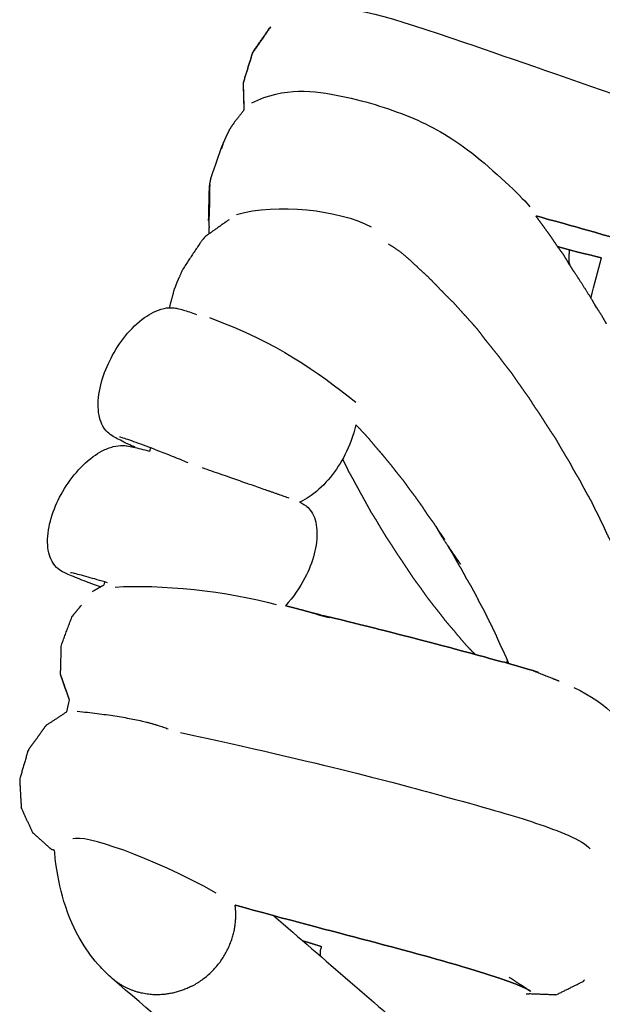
# Model space of a CAD drawing. Header units: millimetres. Extents: x 1225 to 3243, y -459 to 536.
# Tile 2 of 26: x 1225 to 1324, y -126 to 41. Entities that reach past the tile are written whole.
import ezdxf

# ---------------------------------------------------------------- set-up
doc = ezdxf.new("R2010")
doc.units = ezdxf.units.MM
doc.header["$MEASUREMENT"] = 0
doc.layers.add('Swipe - Sofa 2 seater', color=18, linetype='Continuous', true_color=0x000000)

msp = doc.modelspace()

# ---------------------------------------------------------------- linework, layer by layer
at = {"layer": 'Swipe - Sofa 2 seater'}
for points, knots in [([(1490.26, -43.8), (1368.45, -65.89), (1367.65, -39.12), (1389.71, -16.55), (1362.37, 11.33), (1343.67, 38.23), (1318.57, 67.11), (1306.42, 73.28), (1286.7, 78.06), (1305.09, 100.64), (1364.82, 176.23), (1464.1, 271.85), (1665.37, 403.76), (1791.17, 455.65), (1884.19, 480.18), (1919.28, 484.4), (1913.16, 467.08), (1913.6, 457.33), (1918.6, 442.14), (1930.63, 425.1), (1950.17, 398.43), (1955.18, 382.38), (1960.84, 377.96)], [1.282662, 1.282662, 1.282662, 1.282662, 2.723752, 7.781743, 37.324996, 76.472112, 154.766344, 193.91346, 233.060576, 272.207692, 311.354808, 349.726714, 353.365441, 391.737348, 430.884463, 470.031579, 509.178695, 548.325811, 587.472927, 626.620043, 665.767159, 684.136707, 684.136707, 684.136707, 684.136707]), ([(1274.33, 43.2), (1281.02, 43.54), (1295.58, 38.98), (1342.76, 22.23), (1358.54, 17.51)], [0, 0, 0, 0, 38.438196, 87.012747, 87.012747, 87.012747, 87.012747])]:
    msp.add_open_spline(points, degree=3, knots=knots, dxfattribs=at)
at = {"layer": 'Swipe - Sofa 2 seater', "color": 18, "lineweight": -3, "true_color": 0x000000}
for points, degree, knots in [([(1267.32, 39.81), (1265.78, 37.61), (1264.25, 35.42), (1263.44, 32.84), (1262.64, 30.26), (1262.71, 27.95), (1262.77, 25.65)], 2, [20.999331, 20.999331, 20.999331, 21.999561, 21.999561, 22.999791, 22.999791, 23.906016, 23.906016, 23.906016]), ([(1262.81, 25.7), (1262.75, 28.02), (1262.69, 30.33), (1263.5, 32.94), (1264.31, 35.54), (1265.81, 37.67), (1267.31, 39.81)], 2, [7.101232, 7.101232, 7.101232, 8, 8, 9, 9, 9.965408, 9.965408, 9.965408]), ([(1262.81, 25.7), (1261.86, 24.48), (1260.9, 23.26), (1260.6, 22.78), (1260.29, 22.29), (1260.04, 21.78), (1259.79, 21.26), (1259.56, 20.74), (1259.32, 20.21)], 2, [1.434561, 1.434561, 1.434561, 2, 2, 3, 3, 4, 4, 5, 5, 5]), ([(1257.18, 14.1), (1257.35, 14.64), (1257.53, 15.17), (1258.42, 17.69), (1259.32, 20.21), (1259.13, 19.65), (1258.94, 19.09)], 2, [1, 1, 1, 2, 2, 3, 3, 4, 4, 4]), ([(1256.89, 11.78), (1256.83, 9.32), (1256.78, 6.86), (1256.83, 7.44), (1256.88, 8.01), (1256.92, 10.5), (1256.96, 12.98), (1256.92, 12.38), (1256.89, 11.78)], 2, [0, 0, 0, 1, 1, 2, 2, 3, 3, 4, 4, 4]), ([(1316.88, 1.3), (1316.38, 1.98), (1315.89, 2.66), (1315.42, 3.38), (1314.95, 4.09), (1314.44, 4.78), (1313.94, 5.48), (1313.42, 6.19), (1312.9, 6.9), (1312.63, 7.28), (1312.36, 7.66)], 2, [-26, -26, -26, -25, -25, -24, -24, -23, -23, -22, -22, -21.484397, -21.484397, -21.484397]), ([(1343.3, -2.05), (1343.05, -1.94), (1342.79, -1.83), (1342.52, -1.71), (1342.24, -1.59), (1341.94, -1.47), (1341.65, -1.35), (1341.35, -1.23), (1341.05, -1.1), (1340.72, -0.99), (1340.4, -0.87), (1340.06, -0.75), (1339.72, -0.63), (1339.38, -0.49), (1339.03, -0.36), (1338.67, -0.24), (1338.31, -0.11), (1337.93, 0.02), (1337.56, 0.15), (1337.18, 0.29), (1336.79, 0.42), (1336.39, 0.55), (1335.99, 0.68), (1335.59, 0.83), (1335.19, 0.97), (1334.77, 1.11), (1334.35, 1.25), (1333.92, 1.38), (1333.49, 1.5), (1333.05, 1.66), (1332.62, 1.81), (1332.17, 1.93), (1331.72, 2.06), (1331.26, 2.22), (1330.8, 2.38), (1330.34, 2.52), (1329.87, 2.66), (1329.38, 2.8), (1328.88, 2.93), (1328.4, 3.09), (1327.91, 3.25), (1327.4, 3.4), (1326.89, 3.54), (1326.37, 3.7), (1325.86, 3.85), (1325.34, 4.01), (1324.82, 4.16), (1324.28, 4.3), (1323.74, 4.44), (1323.21, 4.61), (1322.67, 4.78), (1322.12, 4.94), (1321.57, 5.1), (1321, 5.25), (1320.43, 5.39), (1319.86, 5.57), (1319.29, 5.75), (1318.71, 5.89), (1318.12, 6.04), (1317.52, 6.23), (1316.93, 6.41), (1316.32, 6.58), (1315.7, 6.75), (1315.08, 6.89), (1314.45, 7.04), (1313.83, 7.24), (1313.21, 7.44), (1312.78, 7.55), (1312.36, 7.66)], 2, [-58, -58, -58, -57, -57, -56, -56, -55, -55, -54, -54, -53, -53, -52, -52, -51, -51, -50, -50, -49, -49, -48, -48, -47, -47, -46, -46, -45, -45, -44, -44, -43, -43, -42, -42, -41, -41, -40, -40, -39, -39, -38, -38, -37, -37, -36, -36, -35, -35, -34, -34, -33, -33, -32, -32, -31, -31, -30, -30, -29, -29, -28, -28, -27, -27, -26, -26, -25, -25, -24.342952, -24.342952, -24.342952]), ([(1256.2, 4.16), (1255.8, 3.66), (1255.4, 3.17), (1253.89, 0.89), (1252.38, -1.38), (1252.15, -1.92), (1251.92, -2.45), (1251.66, -2.99), (1251.41, -3.54), (1251.21, -4.1), (1251, -4.67)], 2, [-1, -1, -1, 0, 0, 1, 1, 2, 2, 3, 3, 4, 4, 4]), ([(1287.28, 2.93), (1288.28, 2.28), (1289.28, 1.62), (1290.13, 0.89), (1290.98, 0.16), (1291.75, -0.56), (1292.53, -1.29), (1293.29, -1.99), (1294.05, -2.69), (1294.77, -3.44), (1295.5, -4.18), (1296.22, -4.94), (1296.95, -5.69), (1297.7, -6.43), (1298.45, -7.16), (1299.14, -7.95), (1299.84, -8.73), (1300.52, -9.47), (1301.2, -10.22), (1301.85, -10.95), (1302.49, -11.68), (1303.06, -12.45), (1303.63, -13.22), (1304.23, -13.95), (1304.82, -14.68), (1305.4, -15.41), (1305.99, -16.14), (1306.53, -16.87), (1307.08, -17.6), (1307.63, -18.29), (1308.18, -18.98), (1308.67, -19.7), (1309.16, -20.43), (1309.66, -21.13), (1310.15, -21.84), (1310.65, -22.53), (1311.15, -23.21), (1311.6, -23.94), (1312.05, -24.66), (1312.52, -25.34), (1313, -26.02), (1313.43, -26.72), (1313.87, -27.41), (1314.31, -28.1), (1314.75, -28.78), (1315.2, -29.44), (1315.65, -30.1), (1316.05, -30.81), (1316.45, -31.52), (1316.86, -32.22), (1317.27, -32.91), (1317.69, -33.59), (1318.1, -34.26), (1318.47, -34.97), (1318.84, -35.68), (1319.25, -36.33), (1319.65, -36.98), (1320.01, -37.68), (1320.36, -38.37), (1320.74, -39.05), (1321.11, -39.72), (1321.49, -40.38), (1321.88, -41.03)], 2, [-22, -22, -22, -21, -21, -20, -20, -19, -19, -18, -18, -17, -17, -16, -16, -15, -15, -14, -14, -13, -13, -12, -12, -11, -11, -10, -10, -9, -9, -8, -8, -7, -7, -6, -6, -5, -5, -4, -4, -3, -3, -2, -2, -1, -1, 0, 0, 1, 1, 2, 2, 3, 3, 4, 4, 5, 5, 6, 6, 7, 7, 8, 8, 9, 9, 9]), ([(1323.49, 0.51), (1322.53, 0.76), (1321.57, 1.01), (1320.56, 1.24), (1319.54, 1.47), (1318.57, 1.74), (1317.6, 2), (1316.83, 2.22), (1316.06, 2.43)], 2, [5.079314, 5.079314, 5.079314, 6, 6, 7, 7, 8, 8, 8.828764, 8.828764, 8.828764]), ([(1318.19, -0.81), (1318.1, -0.54), (1318, -0.26), (1318.02, 0.81), (1318.04, 1.88)], 2, [0.8757268, 0.8757268, 0.8757268, 1, 1, 1.4196071, 1.4196071, 1.4196071]), ([(1321.87, -6.55), (1320.71, -4.71), (1319.54, -2.87), (1319.09, -2.2), (1318.64, -1.52), (1318.2, -0.83), (1317.75, -0.13)], 2, [-1, -1, -1, 0, 0, 1, 1, 2.000001, 2.000001, 2.000001]), ([(1244.32, -31.68), (1243.88, -31.48), (1243.48, -31.29), (1243.11, -31.11), (1242.08, -30.61), (1241.39, -30.26), (1240.79, -29.92), (1240.54, -29.77), (1240.15, -29.54), (1239.83, -29.27), (1239.54, -29.03), (1239.2, -28.71), (1238.84, -28.06), (1238.59, -27.63), (1238.4, -27.11), (1238.12, -26.02), (1238.05, -25.41), (1238.03, -24.8), (1237.94, -22), (1238.94, -18.92), (1240.21, -16.48), (1241.53, -13.91), (1243.53, -11.3), (1245.9, -9.61), (1246.37, -9.27), (1246.87, -8.96), (1247.39, -8.71), (1247.96, -8.42), (1248.6, -8.18), (1249.2, -8.05), (1249.83, -7.92), (1250.31, -7.91), (1251.03, -7.96), (1251.26, -8.01), (1251.46, -8.05), (1251.86, -8.13), (1252.1, -8.2), (1252.51, -8.32), (1253.12, -8.51), (1253.84, -8.75), (1254.74, -9.07)], 3, [-36.914888, -36.914888, -36.914888, -36.914888, -34.658847, -34.658847, -34.658847, -28.551227, -28.551227, -28.551227, -25.320075, -25.320075, -25.320075, -23.104464, -23.104464, -23.104464, -21.485347, -21.485347, -19.645337, -19.645337, -19.645337, -10.842991, -10.842991, -10.842991, -1.751594, -1.751594, -1.751594, 0, 0, 0, 1.984168, 1.984168, 1.984168, 4.062484, 4.062484, 5.723012, 5.723012, 5.723012, 8.895432, 8.895432, 8.895432, 13.975347, 13.975347, 13.975347, 13.975347]), ([(1281.77, -27.81), (1281.39, -29.62), (1280.7, -31.41), (1279.91, -32.95), (1278.58, -35.51), (1276.58, -38.13), (1274.21, -39.82), (1273.74, -40.15), (1273.24, -40.46), (1272.72, -40.72), (1272.57, -40.8), (1272.4, -40.88), (1272.23, -40.95)], 3, [61.434967, 61.434967, 61.434967, 61.434967, 66.969861, 66.969861, 66.969861, 76.061062, 76.061062, 76.061062, 77.812777, 77.812777, 77.812777, 78.367306, 78.367306, 78.367306, 78.367306]), ([(1281.77, -27.81), (1282.07, -28.12), (1282.36, -28.42), (1283.08, -29.19), (1283.81, -29.97), (1284.45, -30.74), (1285.09, -31.52), (1285.73, -32.25), (1286.36, -32.98), (1286.97, -33.72), (1287.58, -34.45), (1288.16, -35.2), (1288.74, -35.95), (1289.32, -36.67), (1289.9, -37.38), (1290.42, -38.12), (1290.94, -38.86), (1291.48, -39.55), (1292.02, -40.24)], 2, [-5.378048, -5.378048, -5.378048, -5, -5, -4, -4, -3, -3, -2, -2, -1, -1, 0, 0, 1, 1, 2, 2, 3, 3, 3]), ([(1253.33, -34.28), (1252.42, -33.91), (1251.53, -33.55), (1250.67, -33.21), (1249.79, -32.86), (1248.96, -32.53), (1248.17, -32.22), (1246.74, -31.66), (1245.49, -31.19), (1244.48, -30.83), (1243.43, -30.45), (1242.58, -30.16), (1242.09, -30.02), (1241.88, -29.95), (1241.72, -29.91), (1241.67, -29.9)], 3, [127.60972, 127.60972, 127.60972, 127.60972, 130.592585, 130.592585, 130.592585, 133.628976, 133.628976, 133.628976, 139.197502, 139.197502, 139.197502, 145.08009, 145.08009, 145.08009, 147.615127, 147.615127, 147.615127, 147.615127]), ([(1238.41, -55.35), (1237.03, -54.86), (1235.85, -54.42), (1234.89, -54.05), (1233.81, -53.63), (1233.09, -53.33), (1232.45, -53.02), (1232.19, -52.9), (1231.78, -52.69), (1231.44, -52.45), (1231.14, -52.24), (1230.77, -51.95), (1230.37, -51.35), (1230.11, -50.94), (1229.89, -50.46), (1229.58, -49.42), (1229.49, -48.83), (1229.45, -48.26), (1229.36, -46.91), (1229.56, -45.49), (1230.27, -42.79), (1230.82, -41.41), (1231.48, -40.12), (1232.81, -37.53), (1234.82, -34.94), (1237.19, -33.21), (1237.67, -32.86), (1238.18, -32.53), (1238.71, -32.26), (1239.29, -31.95), (1239.95, -31.69), (1240.57, -31.53), (1241.21, -31.37), (1241.72, -31.33), (1242.46, -31.34), (1242.71, -31.37), (1242.91, -31.4), (1243.33, -31.46), (1243.58, -31.51), (1244.02, -31.61), (1244.75, -31.77), (1245.63, -32), (1246.78, -32.32)], 3, [-39.958824, -39.958824, -39.958824, -39.958824, -34.346895, -34.346895, -34.346895, -28.215626, -28.215626, -28.215626, -24.979453, -24.979453, -24.979453, -22.788269, -22.788269, -22.788269, -21.218076, -21.218076, -19.44984, -19.44984, -19.44984, -15.346608, -15.346608, -10.942288, -10.942288, -10.942288, -1.80218, -1.80218, -1.80218, 0, 0, 0, 2.053375, 2.053375, 2.053375, 4.17856, 4.17856, 5.84822, 5.84822, 5.84822, 9.029269, 9.029269, 9.029269, 14.8885, 14.8885, 14.8885, 14.8885]), ([(1279.52, -33.67), (1279.66, -33.96), (1279.81, -34.26), (1280.15, -34.95), (1280.48, -35.64), (1280.87, -36.32), (1281.25, -36.99), (1281.62, -37.69), (1282, -38.38), (1282.38, -39.08), (1282.76, -39.78), (1283.15, -40.48), (1283.55, -41.19), (1283.93, -41.91), (1284.32, -42.63), (1284.76, -43.31), (1285.2, -43.99), (1285.62, -44.71), (1286.03, -45.43), (1286.47, -46.14), (1286.9, -46.84), (1287.37, -47.55), (1287.84, -48.25), (1288.29, -48.97), (1288.74, -49.69), (1289.23, -50.4), (1289.71, -51.11), (1290.19, -51.84), (1290.67, -52.56), (1291.15, -53.3), (1291.64, -54.03), (1292.17, -54.73), (1292.7, -55.43), (1293.21, -56.17), (1293.72, -56.91), (1294.28, -57.64), (1294.84, -58.37), (1295.42, -59.1), (1296.01, -59.83), (1296.58, -60.58), (1297.16, -61.33), (1297.79, -62.05), (1298.41, -62.76), (1299.03, -63.52), (1299.65, -64.29), (1300.33, -65.04), (1301.01, -65.79), (1301.52, -66.31), (1302.04, -66.82)], 2, [8.570048, 8.570048, 8.570048, 9, 9, 10, 10, 11, 11, 12, 12, 13, 13, 14, 14, 15, 15, 16, 16, 17, 17, 18, 18, 19, 19, 20, 20, 21, 21, 22, 22, 23, 23, 24, 24, 25, 25, 26, 26, 27, 27, 28, 28, 29, 29, 30, 30, 31, 31, 31.689422, 31.689422, 31.689422]), ([(1272.23, -40.95), (1272.44, -41.05), (1272.73, -41.2), (1273.1, -41.44), (1273.27, -41.55), (1273.71, -41.93), (1273.97, -42.2), (1274.23, -42.59), (1274.5, -43), (1274.71, -43.47), (1275.02, -44.52), (1275.12, -45.1), (1275.15, -45.68), (1275.24, -47.03), (1275.04, -48.45), (1274.34, -51.15), (1273.79, -52.53), (1273.13, -53.81), (1272.27, -55.48), (1271.14, -57.14), (1269.82, -58.57)], 3, [50.158314, 50.158314, 50.158314, 50.158314, 52.344647, 52.344647, 53.692109, 53.692109, 55.284729, 55.284729, 55.284729, 56.854802, 56.854802, 58.623026, 58.623026, 58.623026, 62.726188, 62.726188, 67.130465, 67.130465, 67.130465, 72.988096, 72.988096, 72.988096, 72.988096]), ([(1292.74, -41.25), (1293.35, -42.19), (1293.97, -43.13), (1293.5, -42.39), (1293.03, -41.66), (1292.52, -40.95), (1292.02, -40.25)], 2, [-0.590378, -0.590378, -0.590378, 0, 0, 1, 1, 1.998331, 1.998331, 1.998331]), ([(1296.89, -47.31), (1296.41, -46.63), (1295.93, -45.94), (1295.46, -45.22), (1294.99, -44.51)], 2, [0, 0, 0, 1, 1, 1.998047, 1.998047, 1.998047]), ([(1326.28, -50.52), (1325.99, -49.84), (1325.71, -49.16), (1325.43, -48.47), (1325.15, -47.77), (1324.82, -47.13), (1324.49, -46.48), (1324.19, -45.8), (1323.88, -45.12), (1323.55, -44.45), (1323.22, -43.79)], 2, [0, 0, 0, 1, 1, 2, 2, 3, 3, 4, 4, 5, 5, 5]), ([(1297.37, -48.33), (1298.46, -49.91), (1299.55, -51.5), (1299.08, -50.84), (1298.62, -50.17), (1297.54, -48.57), (1296.47, -46.97)], 2, [0.999985, 0.999985, 0.999985, 1.99999, 1.99999, 2.999995, 2.999995, 4, 4, 4]), ([(1307.76, -68.42), (1307.61, -68.04), (1307.47, -67.66), (1307.16, -66.98), (1306.85, -66.3), (1306.52, -65.63), (1306.2, -64.96), (1305.9, -64.25), (1305.6, -63.55), (1305.27, -62.86), (1304.95, -62.18), (1304.61, -61.51), (1304.27, -60.84), (1303.93, -60.14), (1303.6, -59.45), (1303.22, -58.77), (1302.84, -58.1), (1302.49, -57.39), (1302.14, -56.68), (1301.76, -55.99), (1301.39, -55.29), (1300.98, -54.62), (1300.57, -53.95), (1300.2, -53.24), (1299.83, -52.53), (1299.41, -51.84), (1299, -51.15), (1298.61, -50.43), (1298.22, -49.71), (1297.8, -49.02), (1297.37, -48.33)], 2, [6.458319, 6.458319, 6.458319, 7, 7, 8, 8, 9, 9, 10, 10, 11, 11, 12, 12, 13, 13, 14, 14, 15, 15, 16, 16, 17, 17, 18, 18, 19, 19, 20, 20, 21, 21, 21]), ([(1239.6, -54.66), (1238.35, -54.28), (1237.24, -53.96), (1236.31, -53.7), (1235.21, -53.39), (1234.33, -53.17), (1233.81, -53.05), (1233.55, -52.99), (1233.35, -52.96), (1233.35, -52.96)], 3, [134.788631, 134.788631, 134.788631, 134.788631, 139.673152, 139.673152, 139.673152, 145.578551, 145.578551, 145.578551, 148.573335, 148.573335, 148.573335, 148.573335]), ([(1237.05, -56.21), (1237.12, -56.13), (1237.19, -56.04), (1238.11, -55.52), (1239.02, -55)], 2, [9.9578406, 9.9578406, 9.9578406, 10, 10, 10.4348525, 10.4348525, 10.4348525]), ([(1233.82, -60.16), (1233.84, -60.12), (1233.85, -60.07), (1234.52, -59.27), (1235.18, -58.47)], 2, [8.9835485, 8.9835485, 8.9835485, 9, 9, 9.3984129, 9.3984129, 9.3984129]), ([(1275.29, -60.05), (1274.32, -59.77), (1273.35, -59.5), (1272.4, -59.24), (1271.44, -58.99), (1270.63, -58.78), (1269.81, -58.58)], 2, [-10, -10, -10, -9, -9, -8, -8, -7.114943, -7.114943, -7.114943]), ([(1275.29, -60.05), (1276.28, -60.31), (1277.27, -60.56), (1277.27, -60.56), (1277.27, -60.56)], 2, [3.0019254, 3.0019254, 3.0019254, 4, 4, 4.0000057, 4.0000057, 4.0000057]), ([(1275.7, -60.11), (1276.62, -60.31), (1277.55, -60.52), (1278.43, -60.73), (1279.31, -60.93), (1280.13, -61.15), (1280.96, -61.36), (1281.75, -61.56), (1282.55, -61.76), (1283.33, -61.94), (1284.11, -62.12), (1284.87, -62.32), (1285.63, -62.53), (1286.35, -62.7), (1287.08, -62.87), (1287.78, -63.06), (1288.49, -63.25), (1289.18, -63.43), (1289.86, -63.61), (1290.54, -63.77), (1291.21, -63.92), (1291.88, -64.11), (1292.55, -64.3), (1293.21, -64.47), (1293.87, -64.63), (1294.51, -64.8), (1295.15, -64.97), (1295.78, -65.14), (1296.4, -65.31), (1297.02, -65.46), (1297.63, -65.6), (1298.24, -65.78), (1298.85, -65.96), (1299.45, -66.13), (1300.05, -66.29), (1300.64, -66.43), (1301.23, -66.58), (1301.8, -66.75), (1302.37, -66.92), (1302.94, -67.06), (1303.51, -67.19), (1304.07, -67.37), (1304.62, -67.54), (1305.17, -67.69), (1305.73, -67.85), (1306.27, -67.98), (1306.81, -68.11)], 2, [-21, -21, -21, -20, -20, -19, -19, -18, -18, -17, -17, -16, -16, -15, -15, -14, -14, -13, -13, -12, -12, -11, -11, -10, -10, -9, -9, -8, -8, -7, -7, -6, -6, -5, -5, -4, -4, -3, -3, -2, -2, -1, -1, 0, 0, 1, 1, 2, 2, 2]), ([(1233.16, -74.62), (1232.39, -72.44), (1231.63, -70.26), (1231.7, -67.73), (1231.78, -65.21), (1232.7, -62.76), (1233.62, -60.32), (1233.67, -60.28), (1233.72, -60.23), (1233.7, -60.28), (1233.69, -60.33)], 2, [2.016401, 2.016401, 2.016401, 3, 3, 4, 4, 5, 5, 6, 6, 6.018657, 6.018657, 6.018657]), ([(1311.87, -69.59), (1311.39, -69.46), (1310.9, -69.34), (1310.41, -69.19), (1309.91, -69.04), (1309.41, -68.89), (1308.9, -68.74), (1308.39, -68.6), (1307.87, -68.45)], 2, [0, 0, 0, 1, 1, 2, 2, 3, 3, 4, 4, 4]), ([(1231.63, -70.26), (1232.37, -72.45), (1233.12, -74.64), (1233.14, -74.63), (1233.16, -74.62)], 2, [19.999409, 19.999409, 19.999409, 20.999819, 20.999819, 21.441409, 21.441409, 21.441409]), ([(1312.81, -69.92), (1312.34, -69.76), (1311.87, -69.59), (1313.62, -70.28), (1315.37, -70.97), (1315.83, -71.15), (1316.28, -71.34)], 2, [0, 0, 0, 1, 1, 2, 2, 3, 3, 3]), ([(1229.05, -79.1), (1229.15, -78.97), (1229.25, -78.83), (1230.98, -77.7), (1232.7, -76.57)], 2, [31.9334773, 31.9334773, 31.9334773, 32, 32, 32.8555841, 32.8555841, 32.8555841]), ([(1229.05, -79.11), (1229.01, -79.14), (1228.96, -79.17), (1228.28, -80.13), (1227.6, -81.1)], 2, [41.9769508, 41.9769508, 41.9769508, 42, 42, 42.474852, 42.474852, 42.474852]), ([(1226.22, -83.06), (1226.23, -83.01), (1226.25, -82.95), (1226.92, -82.03), (1227.6, -81.1)], 2, [30.9791146, 30.9791146, 30.9791146, 31, 31, 31.4499899, 31.4499899, 31.4499899]), ([(1226.22, -83.06), (1226.15, -83.15), (1226.09, -83.23), (1225.39, -85.64), (1224.69, -88.05), (1224.82, -90.48), (1224.96, -92.9), (1224.98, -92.91), (1224.99, -92.92)], 2, [42.956522, 42.956522, 42.956522, 43, 43, 44, 44, 45, 45, 45.368656, 45.368656, 45.368656]), ([(1230, -99.86), (1229.99, -99.85), (1229.97, -99.85), (1228.44, -98.49), (1226.92, -97.13)], 2, [24.796384, 24.796384, 24.796384, 25, 25, 25.97669, 25.97669, 25.97669]), ([(1240.41, -121.88), (1239.71, -121.27), (1239.03, -120.62), (1238.39, -119.92), (1237.22, -118.65), (1236.19, -117.26), (1235.28, -115.76), (1233.98, -113.62), (1232.96, -111.28), (1232.21, -108.79), (1231.51, -106.48), (1231.02, -104.04), (1230.74, -101.48), (1230.69, -101.03), (1230.64, -100.59), (1230.61, -100.14)], 3, [0, 0, 0, 0, 4.297518, 4.297518, 4.297518, 12.109831, 12.109831, 12.109831, 23.29456, 23.29456, 23.29456, 33.690315, 33.690315, 33.690315, 35.480339, 35.480339, 35.480339, 35.480339]), ([(1309.48, -123.1), (1309.22, -122.99), (1308.95, -122.87), (1308.64, -122.76), (1308.32, -122.64), (1307.98, -122.51), (1307.64, -122.39), (1307.28, -122.27), (1306.93, -122.14), (1306.56, -122.01), (1306.2, -121.88), (1305.82, -121.76), (1305.43, -121.63), (1305.03, -121.51), (1304.64, -121.38), (1304.23, -121.25), (1303.82, -121.11), (1303.4, -120.98), (1302.98, -120.85), (1302.54, -120.72), (1302.1, -120.58), (1301.66, -120.44), (1301.22, -120.3), (1300.76, -120.17), (1300.3, -120.04), (1299.83, -119.89), (1299.37, -119.74), (1298.89, -119.6), (1298.41, -119.46), (1297.92, -119.33), (1297.43, -119.2), (1296.93, -119.04), (1296.44, -118.89), (1295.93, -118.76), (1295.42, -118.63), (1294.9, -118.47), (1294.38, -118.31), (1293.86, -118.16), (1293.33, -118.02), (1292.78, -117.88), (1292.22, -117.75), (1291.68, -117.58), (1291.13, -117.42), (1290.56, -117.27), (1289.99, -117.12), (1289.42, -116.97), (1288.84, -116.81), (1288.26, -116.65), (1287.69, -116.49), (1287.09, -116.35), (1286.49, -116.21), (1285.9, -116.03), (1285.3, -115.86), (1284.69, -115.69), (1284.08, -115.53), (1283.45, -115.38), (1282.82, -115.23), (1282.2, -115.05), (1281.57, -114.87), (1280.92, -114.71), (1280.27, -114.56), (1279.62, -114.37), (1278.97, -114.18), (1278.3, -114), (1277.63, -113.83), (1276.95, -113.67), (1276.26, -113.52), (1275.58, -113.31), (1274.9, -113.11), (1274.2, -112.93), (1273.5, -112.75), (1272.78, -112.56), (1272.06, -112.36), (1271.32, -112.16), (1270.58, -111.95), (1269.81, -111.78), (1269.04, -111.6), (1268.27, -111.36), (1267.49, -111.13), (1266.7, -110.91), (1265.9, -110.69), (1265.08, -110.49), (1264.26, -110.28), (1263.42, -110.03), (1262.57, -109.78), (1261.92, -109.61), (1261.28, -109.44)], 2, [-59, -59, -59, -58, -58, -57, -57, -56, -56, -55, -55, -54, -54, -53, -53, -52, -52, -51, -51, -50, -50, -49, -49, -48, -48, -47, -47, -46, -46, -45, -45, -44, -44, -43, -43, -42, -42, -41, -41, -40, -40, -39, -39, -38, -38, -37, -37, -36, -36, -35, -35, -34, -34, -33, -33, -32, -32, -31, -31, -30, -30, -29, -29, -28, -28, -27, -27, -26, -26, -25, -25, -24, -24, -23, -23, -22, -22, -21, -21, -20, -20, -19, -19, -18, -18, -17, -17, -16.278061, -16.278061, -16.278061]), ([(1275.97, -116.5), (1275.69, -116.41), (1275.41, -116.32), (1274.61, -116.07), (1273.81, -115.82), (1273.31, -115.67), (1272.81, -115.53)], 2, [12.65971, 12.65971, 12.65971, 13, 13, 14, 14, 14.64087, 14.64087, 14.64087]), ([(1275.78, -118.1), (1275.78, -117.59), (1275.78, -117.07), (1275.87, -116.79), (1275.97, -116.5)], 2, [10.7919011, 10.7919011, 10.7919011, 11, 11, 11.1168948, 11.1168948, 11.1168948]), ([(1307.82, -121.66), (1309.66, -122.87), (1311.5, -124.08), (1311.38, -124), (1311.26, -123.92), (1311.08, -123.83), (1310.9, -123.74), (1310.69, -123.64), (1310.48, -123.55)], 2, [2.994529, 2.994529, 2.994529, 3.9959, 3.9959, 4.997272, 4.997272, 5.998643, 5.998643, 6.98955, 6.98955, 6.98955]), ([(1315.75, -124.69), (1318.07, -123.53), (1320.4, -122.37), (1320.5, -122.24), (1320.61, -122.12)], 2, [8, 8, 8, 9, 9, 9.058881, 9.058881, 9.058881]), ([(1315.75, -124.69), (1313.51, -124.6), (1311.27, -124.52), (1311.12, -124.53), (1310.97, -124.54), (1310.84, -124.55), (1310.71, -124.57)], 2, [-2, -2, -2, -1, -1, 0, 0, 1, 1, 1])]:
    msp.add_open_spline(points, degree=degree, knots=knots, dxfattribs=at)
at = {"layer": 'Swipe - Sofa 2 seater'}
for points, degree in [([(1264.13, 26.88), (1269.64, 29.63), (1279.8, 28.36), (1292.08, 24.45), (1301.5, 19.05), (1310.39, 10.47), (1311.34, 9.2)], 3), ([(1261.53, 7.92), (1268.33, 9.88), (1278.91, 8.71), (1284.4, 5.83)], 3), ([(1256.9, -9.61), (1268.68, -13.96), (1274.97, -18.64), (1281.75, -23.96)], 3), ([(1255.67, -35.09), (1265.53, -38.52), (1270.42, -40.24)], 2), ([(1240.91, -55.39), (1248.22, -54.88), (1260.2, -56.06), (1268.25, -58.37)], 3), ([(1318.82, -72.45), (1324.53, -75.2), (1327.81, -78.49), (1330.78, -84.73)], 3), ([(1234.47, -76.49), (1245.01, -77.52), (1249.9, -79.49)], 2), ([(1252.02, -80.11), (1276.2, -85.34), (1301.68, -92.26), (1311.88, -95.14), (1320.37, -98.4), (1321.55, -99.84)], 3), ([(1258.05, -107.38), (1246.75, -101.08), (1235.62, -97.37), (1233.69, -98.18)], 3)]:
    msp.add_open_spline(points, degree=degree, dxfattribs=at)
at = {"layer": 'Swipe - Sofa 2 seater', "color": 18, "lineweight": -3, "true_color": 0x000000}
for points, degree in [([(1256.96, 12.98), (1257.07, 13.54), (1257.18, 14.1)], 2), ([(1260.24, 7.02), (1258.22, 5.59), (1256.2, 4.16)], 2), ([(1256.78, 6.86), (1256.82, 6.28), (1256.86, 5.69)], 2), ([(1260.24, 7.02), (1260.24, 7.02), (1260.24, 7.02), (1260.24, 7.02)], 3), ([(1256.87, 4.63), (1256.87, 5.16), (1256.86, 5.69)], 2), ([(1316.88, 1.3), (1317.31, 0.59), (1317.75, -0.13)], 2), ([(1321.7, -6.28), (1322.29, -4.01), (1322.88, -1.75), (1323.49, 0.52)], 3), ([(1250.14, -7.92), (1250.57, -6.3), (1251, -4.67)], 2), ([(1322.66, -7.97), (1322.26, -7.26), (1321.87, -6.55)], 2), ([(1323.56, -9.3), (1322.91, -8.28), (1322.26, -7.26)], 2), ([(1324.35, -10.68), (1323.96, -9.99), (1323.56, -9.3)], 2), ([(1246.78, -32.32), (1246.84, -32.13), (1246.91, -31.94), (1246.97, -31.75)], 3), ([(1322.54, -42.44), (1322.21, -41.73), (1321.88, -41.03)], 2), ([(1294.99, -44.5), (1294.48, -43.82), (1293.97, -43.13)], 2), ([(1322.54, -42.44), (1322.88, -43.12), (1323.22, -43.79)], 2), ([(1295.3, -44.97), (1295.47, -45.25), (1295.64, -45.53)], 2), ([(1296.47, -46.97), (1296.06, -46.25), (1295.64, -45.53)], 2), ([(1239.02, -54.99), (1239.07, -54.84), (1239.13, -54.69), (1239.18, -54.53)], 3), ([(1275.7, -60.11), (1275.05, -59.95), (1274.39, -59.79)], 2), ([(1307.87, -68.45), (1307.34, -68.28), (1306.81, -68.11)], 2), ([(1307.41, -68.3), (1307.44, -68.13), (1307.48, -67.95), (1307.51, -67.78)], 3), ([(1232.7, -76.57), (1232.84, -75.91), (1232.99, -75.25), (1233.14, -74.58)], 3), ([(1226.87, -97.02), (1225.93, -94.97), (1224.99, -92.92)], 2), ([(1226.84, -97.06), (1226.88, -97.09), (1226.92, -97.12)], 2), ([(1230, -99.85), (1229.96, -99.83), (1229.91, -99.8)], 2), ([(1229.92, -99.8), (1229.94, -99.81), (1229.96, -99.82)], 2), ([(1230, -99.86), (1230.11, -99.93), (1230.22, -100.01)], 2), ([(1230.61, -100.14), (1230.41, -100.07), (1230.22, -100.01)], 2), ([(1267.84, -111.23), (1276.47, -118.7), (1285.11, -126.17), (1293.75, -133.65)], 3), ([(1276.73, -153.31), (1264.63, -142.83), (1252.52, -132.36), (1240.42, -121.89)], 3), ([(1310.01, -123.33), (1309.75, -123.22), (1309.48, -123.1)], 2), ([(1310.48, -123.54), (1310.24, -123.44), (1310.01, -123.33)], 2)]:
    msp.add_open_spline(points, degree=degree, dxfattribs=at)
for points, weights, knots in [([(1253.85, -123.22), (1260.82, -119.67), (1261.36, -112), (1261.45, -110.71), (1261.28, -109.44)], [0.874115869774, 0.798678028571, 1, 0.959166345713, 0.929718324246], [26.804649, 26.804649, 26.804649, 40.840704, 40.840704, 43.687604, 43.687604, 43.687604]), ([(1253.85, -123.22), (1251.06, -124.64), (1248.04, -124.66), (1243.64, -124.67), (1240.41, -121.88)], [0.874117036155, 0.908430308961, 1, 0.872203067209, 0.855928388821], [-26.80454, -26.80454, -26.80454, -20.420352, -20.420352, -11.510421, -11.510421, -11.510421])]:
    msp.add_rational_spline(points, weights, degree=2, knots=knots, dxfattribs=at)

doc.saveas('drawing.dxf')
